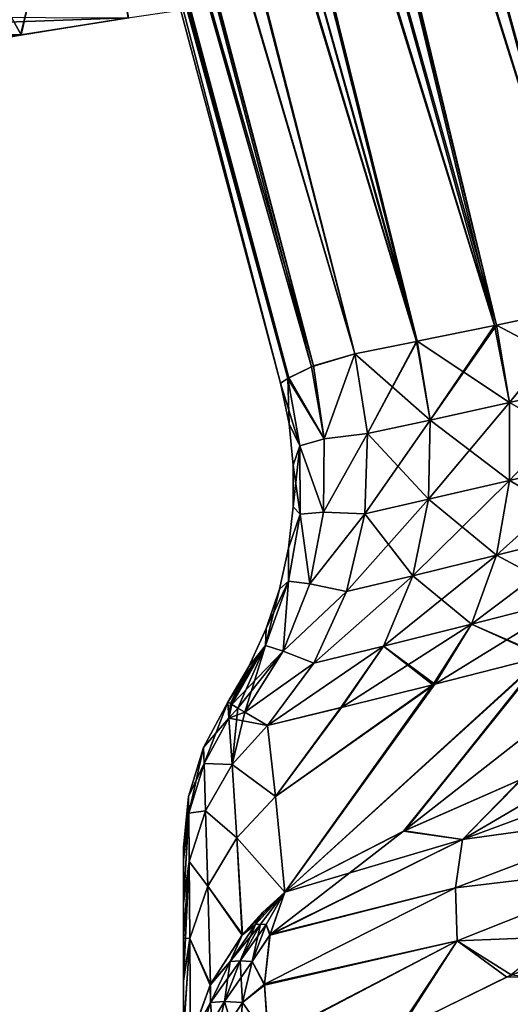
# Model space of a CAD drawing. Header units: metres. Extents: x -31 to 116, y -82 to 82.
# Tile 8 of 256: x -14.61 to -10.85, y -66.88 to -59.34. Entities that reach past the tile are written whole.
import ezdxf

# ---------------------------------------------------------------- set-up
doc = ezdxf.new("R2010")
doc.units = ezdxf.units.M
doc.layers.add('solid_80000000GA_10_1', color=7, linetype='CONTINUOUS')

msp = doc.modelspace()

# ---------------------------------------------------------------- linework, layer by layer
at = {"layer": 'solid_80000000GA_10_1'}
for points in [[(-20.135519, -24.146751, -0.119696), (-9.206542, -64.937607, -0.072043), (-9.119857, -64.916855, -0.965781)], [(-20.098276, -24.171345, -0.569429), (-20.135519, -24.146751, -0.119696), (-9.119857, -64.916855, -0.965781)], [(-20.135519, -24.146751, -0.119696), (-20.124195, -24.15432, 0.329388), (-9.206542, -64.937607, -0.072043)], [(-20.124195, -24.15432, 0.329388), (-20.063772, -24.193392, 0.782186), (-9.206542, -64.937607, -0.072043)], [(-20.009789, -24.226574, -1.030607), (-20.098276, -24.171345, -0.569429), (-9.119857, -64.916855, -0.965781)], [(-20.063772, -24.193392, 0.782186), (-9.143503, -64.922409, 0.825583), (-9.206542, -64.937607, -0.072043)], [(-20.063772, -24.193392, 0.782186), (-19.947016, -24.263313, 1.259328), (-9.143503, -64.922409, 0.825583)], [(-20.009789, -24.226574, -1.030607), (-9.119857, -64.916855, -0.965781), (-8.887325, -64.860634, -1.828622)], [(-19.85355, -24.314751, -1.537706), (-20.009789, -24.226574, -1.030607), (-8.887325, -64.860634, -1.828622)], [(-19.947016, -24.263313, 1.259328), (-19.839264, -24.322298, 1.575862), (-9.143503, -64.922409, 0.825583)], [(-19.830252, -24.327032, -1.599436), (-19.85355, -24.314751, -1.537706), (-8.887325, -64.860634, -1.828622)], [(-19.839264, -24.322298, 1.575862), (-8.932652, -64.871605, 1.697886), (-9.143503, -64.922409, 0.825583)], [(-19.839264, -24.322298, 1.575862), (-19.744385, -24.370493, 1.808325), (-8.932652, -64.871605, 1.697886)], [(-19.661144, -24.410271, -1.989027), (-19.830252, -24.327032, -1.599436), (-8.887325, -64.860634, -1.828622)], [(-19.744385, -24.370493, 1.808325), (-19.367527, -24.535038, 2.516984), (-8.932652, -64.871605, 1.697886)], [(-19.661144, -24.410271, -1.989027), (-8.887325, -64.860634, -1.828622), (-8.51011, -64.767723, -2.648758)], [(-19.396957, -24.523487, -2.469851), (-19.661144, -24.410271, -1.989027), (-8.51011, -64.767723, -2.648758)], [(-19.190554, -24.600687, -2.780309), (-19.396957, -24.523487, -2.469851), (-8.51011, -64.767723, -2.648758)], [(-19.367527, -24.535038, 2.516984), (-8.582389, -64.785721, 2.516984), (-8.932652, -64.871605, 1.697886)], [(-19.19087, -24.600769, 2.779785), (-8.582389, -64.785721, 2.516984), (-19.367527, -24.535038, 2.516984)], [(-8.221005, -64.695236, 3.103031), (-8.582389, -64.785721, 2.516984), (-19.19087, -24.600769, 2.779785)], [(-8.221005, -64.695236, 3.103031), (-19.19087, -24.600769, 2.779785), (-18.835791, -24.715651, 3.227892)], [(-19.190554, -24.600687, -2.780309), (-8.51011, -64.767723, -2.648758), (-7.999062, -64.638649, -3.393542)], [(-19.017433, -24.659273, -3.010205), (-19.190554, -24.600687, -2.780309), (-7.999062, -64.638649, -3.393542)], [(-18.443211, -24.822365, -3.634156), (-19.017433, -24.659273, -3.010205), (-7.999062, -64.638649, -3.393542)], [(-7.788533, -64.584244, 3.634675), (-18.835791, -24.715651, 3.227892), (-18.384169, -24.83687, 3.688898)], [(-7.788533, -64.584244, 3.634675), (-8.221005, -64.695236, 3.103031), (-18.835791, -24.715651, 3.227892)], [(-18.443211, -24.822365, -3.634156), (-7.999062, -64.638649, -3.393542), (-7.378141, -64.475967, -4.030697)], [(-18.375969, -24.838879, -3.696376), (-18.443211, -24.822365, -3.634156), (-7.378141, -64.475967, -4.030697)], [(-7.788533, -64.584244, 3.634675), (-18.384169, -24.83687, 3.688898), (-18.10844, -24.900148, 3.925932)], [(-17.709684, -24.980108, -4.221485), (-18.375969, -24.838879, -3.696376), (-7.378141, -64.475967, -4.030697)], [(-7.293158, -64.453163, 4.10253), (-18.10844, -24.900148, 3.925932), (-17.69219, -24.983339, 4.233313)], [(-7.293158, -64.453163, 4.10253), (-7.788533, -64.584244, 3.634675), (-18.10844, -24.900148, 3.925932)], [(-17.709684, -24.980108, -4.221485), (-7.378141, -64.475967, -4.030697), (-6.624575, -64.268631, -4.570979)], [(-17.44652, -25.026459, -4.390234), (-17.709684, -24.980108, -4.221485), (-6.624575, -64.268631, -4.570979)], [(-7.293158, -64.453163, 4.10253), (-17.69219, -24.983339, 4.233313), (-17.446692, -25.026342, 4.390146)], [(-6.744359, -64.302505, 4.498389), (-17.446692, -25.026342, 4.390146), (-17.242685, -25.059254, 4.508155)], [(-6.744359, -64.302505, 4.498389), (-7.293158, -64.453163, 4.10253), (-17.446692, -25.026342, 4.390146)], [(-16.895889, -25.10972, -4.685307), (-17.44652, -25.026459, -4.390234), (-6.624575, -64.268631, -4.570979)], [(-6.744359, -64.302505, 4.498389), (-17.242685, -25.059254, 4.508155), (-16.763975, -25.127176, 4.745441)], [(-16.895889, -25.10972, -4.685307), (-6.624575, -64.268631, -4.570979), (-5.799427, -64.027458, -4.959238)], [(-16.416647, -25.169453, -4.885856), (-16.895889, -25.10972, -4.685307), (-5.799427, -64.027458, -4.959238)], [(-6.152701, -64.132866, 4.815432), (-16.763975, -25.127176, 4.745441), (-16.416695, -25.169481, 4.885835)], [(-6.152701, -64.132866, 4.815432), (-6.744359, -64.302505, 4.498389), (-16.763975, -25.127176, 4.745441)], [(-6.152701, -64.132866, 4.815432), (-16.416695, -25.169481, 4.885835), (-16.262659, -25.186504, 4.940173)], [(-16.022779, -25.211084, -5.015509), (-16.416647, -25.169453, -4.885856), (-5.799427, -64.027458, -4.959238)], [(-5.529637, -63.944912, 5.04838), (-16.262659, -25.186504, 4.940173), (-15.748165, -25.236721, 5.088315)], [(-5.529637, -63.944912, 5.04838), (-6.152701, -64.132866, 4.815432), (-16.262659, -25.186504, 4.940173)], [(-16.022779, -25.211084, -5.015509), (-5.799427, -64.027458, -4.959238), (-4.932014, -63.754135, -5.186461)], [(-15.320251, -25.271198, -5.174274), (-16.022779, -25.211084, -5.015509), (-4.932014, -63.754135, -5.186461)], [(-5.529637, -63.944912, 5.04838), (-15.748165, -25.236721, 5.088315), (-15.320524, -25.271276, 5.174226)], [(-5.529637, -63.944912, 5.04838), (-15.320524, -25.271276, 5.174226), (-15.227662, -25.278017, 5.188566)], [(-15.115817, -25.28569, -5.203827), (-15.320251, -25.271198, -5.174274), (-4.932014, -63.754135, -5.186461)], [(-4.887135, -63.739349, 5.193649), (-15.227662, -25.278017, 5.188566), (-14.709188, -25.31101, 5.240926)], [(-4.887135, -63.739349, 5.193649), (-5.529637, -63.944912, 5.04838), (-15.227662, -25.278017, 5.188566)], [(-15.115817, -25.28569, -5.203827), (-4.932014, -63.754135, -5.186461), (-4.043405, -63.447029, -5.248548)], [(-14.2, -25.336498, -5.247025), (-15.115817, -25.28569, -5.203827), (-4.043405, -63.447029, -5.248548)], [(-4.237373, -63.516899, 5.249361), (-14.709188, -25.31101, 5.240926), (-14.2, -25.336498, 5.247025)], [(-4.237373, -63.516899, 5.249361), (-4.887135, -63.739349, 5.193649), (-14.709188, -25.31101, 5.240926)], [(-3.592497, -63.278263, 5.215289), (-14.2, -25.336498, 5.247025), (-13.602382, -25.402636, 5.198022)], [(-3.592497, -63.278263, 5.215289), (-4.237373, -63.516899, 5.249361), (-14.2, -25.336498, 5.247025)], [(-14.2, -25.336498, -5.247025), (-4.043405, -63.447029, -5.248548), (-3.190397, -63.118511, -5.147477)], [(-13.655311, -25.393713, -5.204721), (-14.2, -25.336498, -5.247025), (-3.190397, -63.118511, -5.147477)], [(-13.037604, -25.530893, -5.09922), (-13.655311, -25.393713, -5.204721), (-3.190397, -63.118511, -5.147477)], [(-2.964308, -63.024097, 5.092755), (-13.602382, -25.402636, 5.198022), (-12.915688, -25.565849, 5.071377)], [(-2.964308, -63.024097, 5.092755), (-3.592497, -63.278263, 5.215289), (-13.602382, -25.402636, 5.198022)], [(-13.037604, -25.530893, -5.09922), (-3.190397, -63.118511, -5.147477), (-2.374493, -62.759918, -4.888916)], [(-12.327435, -25.766209, -4.904049), (-13.037604, -25.530893, -5.09922), (-2.374493, -62.759918, -4.888916)], [(-2.36405, -62.754951, 4.884449), (-12.915688, -25.565849, 5.071377), (-12.11904, -25.848278, 4.831406)], [(-2.36405, -62.754951, 4.884449), (-2.964308, -63.024097, 5.092755), (-12.915688, -25.565849, 5.071377)], [(-11.542784, -26.10084, -4.591586), (-12.327435, -25.766209, -4.904049), (-2.374493, -62.759918, -4.888916)], [(-1.802263, -62.471241, 4.594205), (-12.11904, -25.848278, 4.831406), (-11.255001, -26.239109, 4.44869)], [(-1.802263, -62.471241, 4.594205), (-2.36405, -62.754951, 4.884449), (-12.11904, -25.848278, 4.831406)], [(-11.542784, -26.10084, -4.591586), (-2.374493, -62.759918, -4.888916), (-1.636958, -62.380161, -4.487979)], [(-10.76293, -26.491352, -4.16375), (-11.542784, -26.10084, -4.591586), (-1.636958, -62.380161, -4.487979)], [(-1.28881, -62.173267, 4.226834), (-11.255001, -26.239109, 4.44869), (-10.436717, -26.668045, 3.942246)], [(-1.28881, -62.173267, 4.226834), (-1.802263, -62.471241, 4.594205), (-11.255001, -26.239109, 4.44869)], [(-15.645042, -50.789482), (-12.608404, -62.122372), (-12.552208, -62.087097, 1.066476)], [(-15.561005, -50.803139, -1.179612), (-12.608404, -62.122372), (-15.645042, -50.789482)], [(-15.645042, -50.789482), (-12.552208, -62.087097, 1.066476), (-12.544497, -62.082558, 1.136405)], [(-15.561307, -50.803097, 1.177484), (-15.645042, -50.789482), (-12.544497, -62.082558, 1.136405)], [(-15.561307, -50.803097, 1.177484), (-12.371593, -61.997433, 2.15203), (-12.35638, -61.99107, 2.217337)], [(-15.561307, -50.803097, 1.177484), (-12.544497, -62.082558, 1.136405), (-12.371593, -61.997433, 2.15203)], [(-15.306319, -50.843475, 2.353642), (-15.561307, -50.803097, 1.177484), (-12.35638, -61.99107, 2.217337)], [(-15.561005, -50.803139, -1.179612), (-12.552201, -62.087097, -1.066533), (-12.608404, -62.122372)], [(-15.561005, -50.803139, -1.179612), (-12.544379, -62.082489, -1.137442), (-12.552201, -62.087097, -1.066533)], [(-15.561005, -50.803139, -1.179612), (-15.554597, -50.804165, -1.223585), (-12.544379, -62.082489, -1.137442)], [(-15.554597, -50.804165, -1.223585), (-12.371571, -61.997429, -2.152124), (-12.544379, -62.082489, -1.137442)], [(-15.554597, -50.804165, -1.223585), (-15.305368, -50.84362, -2.356889), (-12.371571, -61.997429, -2.152124)], [(-15.306319, -50.843475, 2.353642), (-12.35638, -61.99107, 2.217337), (-12.03988, -61.898876, 3.249231)], [(-14.87806, -50.91074, 3.502428), (-15.306319, -50.843475, 2.353642), (-12.03988, -61.898876, 3.249231)], [(-15.305368, -50.84362, -2.356889), (-12.356138, -61.990978, -2.218352), (-12.371571, -61.997429, -2.152124)], [(-15.305368, -50.84362, -2.356889), (-15.284427, -50.846912, -2.427171), (-12.356138, -61.990978, -2.218352)], [(-15.284427, -50.846912, -2.427171), (-12.03988, -61.898876, -3.249231), (-12.356138, -61.990978, -2.218352)], [(-15.284427, -50.846912, -2.427171), (-14.876485, -50.910992, -3.505876), (-12.03988, -61.898876, -3.249231)], [(-11.566993, -61.804203, 4.290057), (-14.87806, -50.91074, 3.502428), (-12.03988, -61.898876, 3.249231)], [(-11.566993, -61.804203, 4.290057), (-14.601303, -50.954494, 4.055401), (-14.87806, -50.91074, 3.502428)], [(-14.876485, -50.910992, -3.505876), (-14.842222, -50.916382, -3.5799), (-12.03988, -61.898876, -3.249231)], [(-11.566964, -61.804199, -4.290111), (-12.03988, -61.898876, -3.249231), (-14.842222, -50.916382, -3.5799)], [(-11.566964, -61.804199, -4.290111), (-14.842222, -50.916382, -3.5799), (-14.281625, -51.005085, -4.594598)], [(-11.560078, -61.802803, 4.303018), (-14.283422, -51.004787, 4.591803), (-14.601303, -50.954494, 4.055401)], [(-11.566993, -61.804203, 4.290057), (-11.560078, -61.802803, 4.303018), (-14.601303, -50.954494, 4.055401)], [(-10.968728, -61.681496, 5.261133), (-13.925121, -51.061516, 5.109341), (-14.283422, -51.004787, 4.591803)], [(-11.560078, -61.802803, 4.303018), (-10.968728, -61.681496, 5.261133), (-14.283422, -51.004787, 4.591803)], [(-11.560067, -61.802803, -4.303038), (-14.281625, -51.005085, -4.594598), (-14.240205, -51.011654, -4.658518)], [(-11.560067, -61.802803, -4.303038), (-11.566964, -61.804199, -4.290111), (-14.281625, -51.005085, -4.594598)], [(-10.96868, -61.681484, -5.2612), (-14.240205, -51.011654, -4.658518), (-13.526254, -51.124569, -5.606827)], [(-10.96868, -61.681484, -5.2612), (-11.560067, -61.802803, -4.303038), (-14.240205, -51.011654, -4.658518)], [(-10.954486, -61.678535, 5.281231), (-13.52762, -51.124348, 5.605241), (-13.925121, -51.061516, 5.109341)], [(-10.968728, -61.681496, 5.261133), (-10.954486, -61.678535, 5.281231), (-13.925121, -51.061516, 5.109341)], [(-10.249784, -61.529415, 6.15286), (-13.092665, -51.192894, 6.076483), (-13.52762, -51.124348, 5.605241)], [(-10.954486, -61.678535, 5.281231), (-10.249784, -61.529415, 6.15286), (-13.52762, -51.124348, 5.605241)], [(-10.954475, -61.678532, -5.281246), (-13.526254, -51.124569, -5.606827), (-13.493792, -51.1297, -5.644326)], [(-10.954475, -61.678532, -5.281246), (-10.96868, -61.681484, -5.2612), (-13.526254, -51.124569, -5.606827)], [(-10.249743, -61.529408, -6.152905), (-13.493792, -51.1297, -5.644326), (-12.621901, -51.26733, -6.520432)], [(-10.249743, -61.529408, -6.152905), (-10.954475, -61.678532, -5.281246), (-13.493792, -51.1297, -5.644326)], [(-10.238297, -61.526943, 6.165366), (-12.621889, -51.26733, 6.520442), (-13.092665, -51.192894, 6.076483)], [(-10.249784, -61.529415, 6.15286), (-10.238297, -61.526943, 6.165366), (-13.092665, -51.192894, 6.076483)], [(-10.238287, -61.526939, -6.165376), (-12.621901, -51.26733, -6.520432), (-12.589934, -51.27227, -6.548464)], [(-10.238287, -61.526939, -6.165376), (-10.249743, -61.529408, -6.152905), (-12.621901, -51.26733, -6.520432)], [(-9.428769, -61.348946, 6.941464), (-12.589933, -51.27227, 6.548465), (-12.621889, -51.26733, 6.520442)], [(-10.238297, -61.526943, 6.165366), (-9.428769, -61.348946, 6.941464), (-12.621889, -51.26733, 6.520442)], [(-10.238287, -61.526939, -6.165376), (-12.589934, -51.27227, -6.548464), (-12.557915, -51.276989, -6.576345)], [(-9.428769, -61.348946, 6.941464), (-12.557927, -51.276985, 6.576334), (-12.589933, -51.27227, 6.548465)], [(-9.088131, -61.264088, 7.216793), (-11.601065, -51.335255, 7.320792), (-12.557927, -51.276985, 6.576334)], [(-9.253266, -61.307308, 7.086404), (-9.088131, -61.264088, 7.216793), (-12.557927, -51.276985, 6.576334)], [(-9.428769, -61.348946, 6.941464), (-9.253266, -61.307308, 7.086404), (-12.557927, -51.276985, 6.576334)], [(-9.42877, -61.348946, -6.941464), (-12.557915, -51.276989, -6.576345), (-11.601498, -51.335251, -7.320494)], [(-9.42877, -61.348946, -6.941464), (-10.238287, -61.526939, -6.165376), (-12.557915, -51.276989, -6.576345)], [(-9.016421, -61.24432, -7.271626), (-11.601498, -51.335251, -7.320494), (-11.564068, -51.334957, -7.346271)], [(-9.216336, -61.298306, -7.115993), (-9.42877, -61.348946, -6.941464), (-11.601498, -51.335251, -7.320494)], [(-9.016421, -61.24432, -7.271626), (-9.216336, -61.298306, -7.115993), (-11.601498, -51.335251, -7.320494)], [(-8.934279, -61.219482, 7.333411), (-11.562002, -51.334942, 7.347685), (-11.601065, -51.335255, 7.320792)], [(-9.088131, -61.264088, 7.216793), (-8.934279, -61.219482, 7.333411), (-11.601065, -51.335255, 7.320792)], [(-8.829453, -61.187149, -7.410181), (-11.564068, -51.334957, -7.346271), (-10.575207, -51.296597, -7.941778)], [(-8.829453, -61.187149, -7.410181), (-9.016421, -61.24432, -7.271626), (-11.564068, -51.334957, -7.346271)], [(-8.081021, -60.859917, 7.906252), (-10.574688, -51.296566, 7.94205), (-11.562002, -51.334942, 7.347685)], [(-8.213266, -60.933746, 7.824598), (-8.081021, -60.859917, 7.906252), (-11.562002, -51.334942, 7.347685)], [(-8.36344, -61.007183, 7.729052), (-8.213266, -60.933746, 7.824598), (-11.562002, -51.334942, 7.347685)], [(-8.532721, -61.079643, 7.617357), (-8.36344, -61.007183, 7.729052), (-11.562002, -51.334942, 7.347685)], [(-8.722512, -61.150574, 7.486655), (-8.532721, -61.079643, 7.617357), (-11.562002, -51.334942, 7.347685)], [(-8.934279, -61.219482, 7.333411), (-8.722512, -61.150574, 7.486655), (-11.562002, -51.334942, 7.347685)], [(-14.593959, -59.457386, -10.38044), (-14.12735, -57.387676, -10.78436), (-15.620708, -57.612629, -9.349271)], [(-15.367069, -59.591457, 9.624485), (-15.585754, -57.606899, 9.388083), (-14.092889, -57.382915, 10.812795)], [(-14.600238, -59.458496, 10.374755), (-15.367069, -59.591457, 9.624485), (-14.092889, -57.382915, 10.812795)], [(-13.778065, -59.326756, 11.064213), (-14.600238, -59.458496, 10.374755), (-14.092889, -57.382915, 10.812795)], [(-14.593959, -59.457386, -10.38044), (-13.770885, -59.325607, -11.069776), (-14.12735, -57.387676, -10.78436)], [(-15.361907, -59.590492, -9.629935), (-14.593959, -59.457386, -10.38044), (-15.620708, -57.612629, -9.349271)], [(-30.999891, -59.946369, 8.165935), (-13.778065, -59.326756, 11.064213), (-12.903373, -59.199028, 11.690084)], [(-30.999891, -59.946369, 8.165935), (-12.903373, -59.199028, 11.690084), (-30.999891, -59.256706, 12.202148)], [(-30.999891, -59.256706, -12.202148), (-13.770885, -59.325607, -11.069776), (-14.593959, -59.457386, -10.38044)], [(-30.999891, -59.256706, -12.202148), (-14.593959, -59.457386, -10.38044), (-15.361907, -59.590492, -9.629935)], [(-30.999891, -59.946369, 8.165935), (-14.600238, -59.458496, 10.374755), (-13.778065, -59.326756, 11.064213)], [(-30.999891, -59.946369, 8.165935), (-15.367069, -59.591457, 9.624485), (-14.600238, -59.458496, 10.374755)], [(-10.85505, -62.272732, 5.304874), (-10.249784, -61.529415, 6.15286), (-10.954486, -61.678535, 5.281231)], [(-10.136806, -62.110016, -6.194452), (-10.954475, -61.678532, -5.281246), (-10.249743, -61.529408, -6.152905)], [(-10.85505, -62.272732, 5.304874), (-10.238297, -61.526943, 6.165366), (-10.249784, -61.529415, 6.15286)], [(-10.85505, -62.272732, 5.304874), (-10.136815, -62.11002, 6.194443), (-10.238297, -61.526943, 6.165366)], [(-11.461657, -62.406242, 4.320935), (-10.968728, -61.681496, 5.261133), (-11.560078, -61.802803, 4.303018)], [(-10.855041, -62.272732, -5.304888), (-11.560067, -61.802803, -4.303038), (-10.96868, -61.681484, -5.2612)], [(-11.461657, -62.406242, 4.320935), (-10.954486, -61.678535, 5.281231), (-10.968728, -61.681496, 5.261133)], [(-11.461657, -62.406242, 4.320935), (-10.85505, -62.272732, 5.304874), (-10.954486, -61.678535, 5.281231)], [(-10.855041, -62.272732, -5.304888), (-10.96868, -61.681484, -5.2612), (-10.954475, -61.678532, -5.281246)], [(-10.136806, -62.110016, -6.194452), (-10.855041, -62.272732, -5.304888), (-10.954475, -61.678532, -5.281246)], [(-11.461647, -62.406242, -4.320954), (-12.03988, -61.898876, -3.249231), (-11.566964, -61.804199, -4.290111)], [(-11.566993, -61.804203, 4.290057), (-12.03988, -61.898876, 3.249231), (-11.941875, -62.509495, 3.262266)], [(-11.566993, -61.804203, 4.290057), (-11.941875, -62.509495, 3.262266), (-11.560078, -61.802803, 4.303018)], [(-11.461657, -62.406242, 4.320935), (-11.560078, -61.802803, 4.303018), (-11.941875, -62.509495, 3.262266)], [(-11.461647, -62.406242, -4.320954), (-11.566964, -61.804199, -4.290111), (-11.560067, -61.802803, -4.303038)], [(-10.855041, -62.272732, -5.304888), (-11.461647, -62.406242, -4.320954), (-11.560067, -61.802803, -4.303038)], [(-12.03988, -61.898876, -3.249231), (-12.273912, -62.551048, -2.174065), (-12.371571, -61.997429, -2.152124)], [(-12.356138, -61.990978, -2.218352), (-12.03988, -61.898876, -3.249231), (-12.371571, -61.997429, -2.152124)], [(-12.03988, -61.898876, 3.249231), (-12.35638, -61.99107, 2.217337), (-12.273916, -62.551048, 2.174047)], [(-11.941875, -62.509495, 3.262266), (-12.03988, -61.898876, 3.249231), (-12.273916, -62.551048, 2.174047)], [(-12.03988, -61.898876, -3.249231), (-11.941872, -62.509506, -3.262275), (-12.273912, -62.551048, -2.174065)], [(-11.461647, -62.406242, -4.320954), (-11.941872, -62.509506, -3.262275), (-12.03988, -61.898876, -3.249231)], [(-12.552208, -62.087097, 1.066476), (-12.273916, -62.551048, 2.174047), (-12.371593, -61.997433, 2.15203)], [(-12.544497, -62.082558, 1.136405), (-12.552208, -62.087097, 1.066476), (-12.371593, -61.997433, 2.15203)], [(-12.544379, -62.082489, -1.137442), (-12.371571, -61.997429, -2.152124), (-12.273912, -62.551048, -2.174065)], [(-12.35638, -61.99107, 2.217337), (-12.371593, -61.997433, 2.15203), (-12.273916, -62.551048, 2.174047)], [(-12.552208, -62.087097, 1.066476), (-12.608404, -62.122372), (-12.542443, -62.433922, 0)], [(-12.552201, -62.087097, -1.066533), (-12.459741, -62.602581, -1.083398), (-12.608404, -62.122372)], [(-12.552208, -62.087097, 1.066476), (-12.542443, -62.433922, 0), (-12.459742, -62.602585, 1.083389)], [(-12.552208, -62.087097, 1.066476), (-12.459742, -62.602585, 1.083389), (-12.273916, -62.551048, 2.174047)], [(-12.544379, -62.082489, -1.137442), (-12.273912, -62.551048, -2.174065), (-12.552201, -62.087097, -1.066533)], [(-12.273912, -62.551048, -2.174065), (-12.459741, -62.602581, -1.083398), (-12.552201, -62.087097, -1.066533)], [(-10.85505, -62.272732, 5.304874), (-10.854539, -62.868343, 5.39851), (-10.136815, -62.11002, 6.194443)], [(-10.136806, -62.110016, -6.194452), (-10.121737, -62.692444, -6.302666), (-10.855041, -62.272732, -5.304888)], [(-10.854539, -62.868343, 5.39851), (-10.121746, -62.692448, 6.302657), (-10.136815, -62.11002, 6.194443)], [(-12.459741, -62.602581, -1.083398), (-12.542443, -62.433922, 0), (-12.608404, -62.122372)], [(-11.473312, -63.012943, 4.397747), (-10.854539, -62.868343, 5.39851), (-10.85505, -62.272732, 5.304874)], [(-11.461657, -62.406242, 4.320935), (-11.473312, -63.012943, 4.397747), (-10.85505, -62.272732, 5.304874)], [(-10.855041, -62.272732, -5.304888), (-10.854528, -62.868343, -5.398525), (-11.461647, -62.406242, -4.320954)], [(-10.121737, -62.692444, -6.302666), (-10.854528, -62.868343, -5.398525), (-10.855041, -62.272732, -5.304888)], [(-11.461657, -62.406242, 4.320935), (-11.941875, -62.509495, 3.262266), (-11.963064, -63.124943, 3.320518)], [(-11.461657, -62.406242, 4.320935), (-11.963064, -63.124943, 3.320518), (-11.473312, -63.012943, 4.397747)], [(-11.461647, -62.406242, -4.320954), (-11.473303, -63.012939, -4.397767), (-11.941872, -62.509506, -3.262275)], [(-10.854528, -62.868343, -5.398525), (-11.473303, -63.012939, -4.397767), (-11.461647, -62.406242, -4.320954)], [(-12.459741, -62.602581, -1.083398), (-12.509827, -62.751205, 0), (-12.542443, -62.433922, 0)], [(-12.459742, -62.602585, 1.083389), (-12.542443, -62.433922, 0), (-12.509827, -62.751205, 0)], [(-12.459742, -62.602585, 1.083389), (-12.27781, -63.111347, 2.223758), (-12.273916, -62.551048, 2.174047)], [(-12.273912, -62.551048, -2.174065), (-12.277806, -63.111347, -2.223776), (-12.459741, -62.602581, -1.083398)], [(-11.941875, -62.509495, 3.262266), (-12.273916, -62.551048, 2.174047), (-12.27781, -63.111347, 2.223758)], [(-11.963064, -63.124943, 3.320518), (-11.941875, -62.509495, 3.262266), (-12.27781, -63.111347, 2.223758)], [(-11.941872, -62.509506, -3.262275), (-12.277806, -63.111347, -2.223776), (-12.273912, -62.551048, -2.174065)], [(-11.941872, -62.509506, -3.262275), (-11.963061, -63.124954, -3.320535), (-12.277806, -63.111347, -2.223776)], [(-11.473303, -63.012939, -4.397767), (-11.963061, -63.124954, -3.320535), (-11.941872, -62.509506, -3.262275)], [(-12.459742, -62.602585, 1.083389), (-12.509827, -62.751205, 0), (-12.511135, -63.070538, 0)], [(-12.459742, -62.602585, 1.083389), (-12.511135, -63.070538, 0), (-12.457688, -63.125763, 1.111814)], [(-12.459741, -62.602581, -1.083398), (-12.457687, -63.125763, -1.111824), (-12.509827, -62.751205, 0)], [(-12.459742, -62.602585, 1.083389), (-12.457688, -63.125763, 1.111814), (-12.27781, -63.111347, 2.223758)], [(-12.277806, -63.111347, -2.223776), (-12.457687, -63.125763, -1.111824), (-12.459741, -62.602581, -1.083398)], [(-10.952794, -63.441299, 5.558498), (-10.19356, -63.251476, 6.485664), (-10.121746, -62.692448, 6.302657)], [(-10.854539, -62.868343, 5.39851), (-10.952794, -63.441299, 5.558498), (-10.121746, -62.692448, 6.302657)], [(-10.121737, -62.692444, -6.302666), (-10.19355, -63.251476, -6.485674), (-10.854528, -62.868343, -5.398525)], [(-12.457687, -63.125763, -1.111824), (-12.511135, -63.070538, 0), (-12.509827, -62.751205, 0)], [(-11.594318, -63.597698, 4.530218), (-10.952794, -63.441299, 5.558498), (-10.854539, -62.868343, 5.39851)], [(-11.473312, -63.012943, 4.397747), (-11.594318, -63.597698, 4.530218), (-10.854539, -62.868343, 5.39851)], [(-10.854528, -62.868343, -5.398525), (-10.952784, -63.441299, -5.558512), (-11.473303, -63.012939, -4.397767)], [(-10.19355, -63.251476, -6.485674), (-10.952784, -63.441299, -5.558512), (-10.854528, -62.868343, -5.398525)], [(-11.473312, -63.012943, 4.397747), (-11.963064, -63.124943, 3.320518), (-12.102341, -63.719044, 3.421781)], [(-11.473312, -63.012943, 4.397747), (-12.102341, -63.719044, 3.421781), (-11.594318, -63.597698, 4.530218)], [(-11.473303, -63.012939, -4.397767), (-11.594307, -63.597694, -4.530238), (-11.963061, -63.124954, -3.320535)], [(-10.952784, -63.441299, -5.558512), (-11.594307, -63.597694, -4.530238), (-11.473303, -63.012939, -4.397767)], [(-12.457687, -63.125763, -1.111824), (-12.546379, -63.388134, 0), (-12.511135, -63.070538, 0)], [(-12.457688, -63.125763, 1.111814), (-12.511135, -63.070538, 0), (-12.546379, -63.388134, 0)], [(-12.457687, -63.125763, -1.111824), (-12.546271, -63.640797, -1.149647), (-12.546379, -63.388134, 0)], [(-12.457688, -63.125763, 1.111814), (-12.546379, -63.388134, 0), (-12.546272, -63.6408, 1.149637)], [(-12.457688, -63.125763, 1.111814), (-12.546272, -63.6408, 1.149637), (-12.383933, -63.659023, 2.295989)], [(-12.38393, -63.659023, -2.296008), (-12.546271, -63.640797, -1.149647), (-12.457687, -63.125763, -1.111824)], [(-12.457688, -63.125763, 1.111814), (-12.383933, -63.659023, 2.295989), (-12.27781, -63.111347, 2.223758)], [(-12.277806, -63.111347, -2.223776), (-12.38393, -63.659023, -2.296008), (-12.457687, -63.125763, -1.111824)], [(-11.963064, -63.124943, 3.320518), (-12.27781, -63.111347, 2.223758), (-12.383933, -63.659023, 2.295989)], [(-12.102341, -63.719044, 3.421781), (-11.963064, -63.124943, 3.320518), (-12.383933, -63.659023, 2.295989)], [(-11.963061, -63.124954, -3.320535), (-12.38393, -63.659023, -2.296008), (-12.277806, -63.111347, -2.223776)], [(-11.963061, -63.124954, -3.320535), (-12.102341, -63.719055, -3.421804), (-12.38393, -63.659023, -2.296008)], [(-11.594307, -63.597694, -4.530238), (-12.102341, -63.719055, -3.421804), (-11.963061, -63.124954, -3.320535)], [(-11.145849, -63.968468, 5.778376), (-10.349455, -63.765305, 6.736328), (-10.19356, -63.251476, 6.485664)], [(-10.952794, -63.441299, 5.558498), (-11.145849, -63.968468, 5.778376), (-10.19356, -63.251476, 6.485664)], [(-10.19355, -63.251476, -6.485674), (-10.349445, -63.765301, -6.736338), (-10.952784, -63.441299, -5.558512)], [(-12.546271, -63.640797, -1.149647), (-12.615225, -63.700176, 0), (-12.546379, -63.388134, 0)], [(-12.546272, -63.6408, 1.149637), (-12.546379, -63.388134, 0), (-12.615225, -63.700176, 0)], [(-11.819644, -64.1362, 4.712842), (-11.145849, -63.968468, 5.778376), (-10.952794, -63.441299, 5.558498)], [(-11.594318, -63.597698, 4.530218), (-11.819644, -64.1362, 4.712842), (-10.952794, -63.441299, 5.558498)], [(-10.952784, -63.441299, -5.558512), (-11.145838, -63.968464, -5.778391), (-11.594307, -63.597694, -4.530238)], [(-10.349445, -63.765301, -6.736338), (-11.145838, -63.968464, -5.778391), (-10.952784, -63.441299, -5.558512)], [(-11.594307, -63.597694, -4.530238), (-12.353798, -64.266594, -3.561785), (-12.102341, -63.719055, -3.421804)], [(-11.594307, -63.597694, -4.530238), (-11.819633, -64.1362, -4.712863), (-12.353798, -64.266594, -3.561785)], [(-11.594318, -63.597698, 4.530218), (-12.102341, -63.719044, 3.421781), (-12.353795, -64.266579, 3.561755)], [(-11.594318, -63.597698, 4.530218), (-12.353795, -64.266579, 3.561755), (-11.819644, -64.1362, 4.712842)], [(-11.145838, -63.968464, -5.778391), (-11.819633, -64.1362, -4.712863), (-11.594307, -63.597694, -4.530238)], [(-12.546272, -63.6408, 1.149637), (-12.716759, -64.002937, 0), (-12.722792, -64.131981, 1.195702)], [(-12.546272, -63.6408, 1.149637), (-12.722792, -64.131981, 1.195702), (-12.588557, -64.174828, 2.3882)], [(-12.546271, -63.640797, -1.149647), (-12.722791, -64.131981, -1.195712), (-12.615225, -63.700176, 0)], [(-12.588554, -64.174835, -2.38822), (-12.722791, -64.131981, -1.195712), (-12.546271, -63.640797, -1.149647)], [(-12.722791, -64.131981, -1.195712), (-12.716759, -64.002937, 0), (-12.615225, -63.700176, 0)], [(-12.546272, -63.6408, 1.149637), (-12.615225, -63.700176, 0), (-12.716759, -64.002937, 0)], [(-12.546272, -63.6408, 1.149637), (-12.588557, -64.174828, 2.3882), (-12.383933, -63.659023, 2.295989)], [(-12.102341, -63.719044, 3.421781), (-12.383933, -63.659023, 2.295989), (-12.588557, -64.174828, 2.3882)], [(-12.38393, -63.659023, -2.296008), (-12.588554, -64.174835, -2.38822), (-12.546271, -63.640797, -1.149647)], [(-12.102341, -63.719055, -3.421804), (-12.588554, -64.174835, -2.38822), (-12.38393, -63.659023, -2.296008)], [(-12.353795, -64.266579, 3.561755), (-12.102341, -63.719044, 3.421781), (-12.588557, -64.174828, 2.3882)], [(-12.102341, -63.719055, -3.421804), (-12.353798, -64.266594, -3.561785), (-12.588554, -64.174835, -2.38822)], [(-11.426063, -64.42852, 6.049112), (-10.595239, -64.216835, 7.032701), (-10.349455, -63.765305, 6.736328)], [(-11.145849, -63.968468, 5.778376), (-11.426063, -64.42852, 6.049112), (-10.349455, -63.765305, 6.736328)], [(-10.349445, -63.765301, -6.736338), (-10.583433, -64.213791, -7.044954), (-11.145838, -63.968464, -5.778391)], [(-12.722791, -64.131981, -1.195712), (-12.849751, -64.292839, 0), (-12.716759, -64.002937, 0)], [(-12.722792, -64.131981, 1.195702), (-12.716759, -64.002937, 0), (-12.849751, -64.292839, 0)], [(-12.140152, -64.606018, 4.938053), (-11.440854, -64.432236, 6.029065), (-11.145849, -63.968468, 5.778376)], [(-11.819644, -64.1362, 4.712842), (-12.140152, -64.606018, 4.938053), (-11.145849, -63.968468, 5.778376)], [(-11.145838, -63.968464, -5.778391), (-11.426051, -64.42852, -6.049127), (-11.819633, -64.1362, -4.712863)], [(-9.633601, -63.964466, -7.909276), (-10.767521, -65.158318, -8.402982), (-11.666667, -65.554222, -7.836458)], [(-10.583433, -64.213791, -7.044954), (-9.633601, -63.964466, -7.909276), (-11.666667, -65.554222, -7.836458)], [(-11.440854, -64.432236, 6.029065), (-11.426063, -64.42852, 6.049112), (-11.145849, -63.968468, 5.778376)], [(-11.145838, -63.968464, -5.778391), (-10.595274, -64.21685, -7.032665), (-11.426051, -64.42852, -6.049127)], [(-11.145838, -63.968464, -5.778391), (-10.583433, -64.213791, -7.044954), (-10.595274, -64.21685, -7.032665)], [(-12.722792, -64.131981, 1.195702), (-13.012465, -64.566574, 0), (-12.991787, -64.577377, 1.010113)], [(-12.722792, -64.131981, 1.195702), (-12.849751, -64.292839, 0), (-13.012465, -64.566574, 0)], [(-12.722792, -64.131981, 1.195702), (-12.991787, -64.577377, 1.010113), (-12.98132, -64.584351, 1.253273)], [(-12.722792, -64.131981, 1.195702), (-12.98132, -64.584351, 1.253273), (-12.588557, -64.174828, 2.3882)], [(-12.722791, -64.131981, -1.195712), (-12.934472, -64.611771, -1.969522), (-12.981319, -64.584351, -1.253284)], [(-12.722791, -64.131981, -1.195712), (-12.981319, -64.584351, -1.253284), (-12.849751, -64.292839, 0)], [(-12.722791, -64.131981, -1.195712), (-12.882099, -64.641823, -2.517065), (-12.934472, -64.611771, -1.969522)], [(-12.588554, -64.174835, -2.38822), (-12.882099, -64.641823, -2.517065), (-12.722791, -64.131981, -1.195712)], [(-11.819644, -64.1362, 4.712842), (-12.353795, -64.266579, 3.561755), (-12.706824, -64.744255, 3.734554)], [(-12.147119, -64.607727, 4.92545), (-11.819644, -64.1362, 4.712842), (-12.706824, -64.744255, 3.734554)], [(-11.819633, -64.1362, -4.712863), (-12.706824, -64.744255, -3.734554), (-12.353798, -64.266594, -3.561785)], [(-11.819633, -64.1362, -4.712863), (-12.14014, -64.60601, -4.938076), (-12.706824, -64.744255, -3.734554)], [(-12.147119, -64.607727, 4.92545), (-12.140152, -64.606018, 4.938053), (-11.819644, -64.1362, 4.712842)], [(-11.819633, -64.1362, -4.712863), (-11.440895, -64.432251, -6.02901), (-12.14014, -64.60601, -4.938076)], [(-11.819633, -64.1362, -4.712863), (-11.426051, -64.42852, -6.049127), (-11.440895, -64.432251, -6.02901)], [(-12.588557, -64.174828, 2.3882), (-12.98132, -64.584351, 1.253273), (-12.934473, -64.611771, 1.969516)], [(-12.588557, -64.174828, 2.3882), (-12.934473, -64.611771, 1.969516), (-12.8821, -64.641823, 2.517051)], [(-12.353795, -64.266579, 3.561755), (-12.588557, -64.174828, 2.3882), (-12.8821, -64.641823, 2.517051)], [(-12.353798, -64.266594, -3.561785), (-12.882099, -64.641823, -2.517065), (-12.588554, -64.174835, -2.38822)], [(-10.583433, -64.213791, -7.044954), (-11.666667, -65.554222, -7.836458), (-12.574763, -66.020073, -7.260023)], [(-10.595274, -64.21685, -7.032665), (-10.583433, -64.213791, -7.044954), (-12.574763, -66.020073, -7.260023)], [(-10.595239, -64.216835, 7.032701), (-12.574763, -66.020073, 7.260023), (-11.659431, -65.550774, 7.841035)], [(-11.426063, -64.42852, 6.049112), (-12.574763, -66.020073, 7.260023), (-10.595239, -64.216835, 7.032701)], [(-11.426051, -64.42852, -6.049127), (-10.595274, -64.21685, -7.032665), (-12.574763, -66.020073, -7.260023)], [(-10.583444, -64.213791, 7.044943), (-11.659431, -65.550774, 7.841035), (-10.753415, -65.152641, 8.411823)], [(-10.595239, -64.216835, 7.032701), (-11.659431, -65.550774, 7.841035), (-10.583444, -64.213791, 7.044943)], [(-12.849751, -64.292839, 0), (-12.991787, -64.577377, -1.010118), (-13.012465, -64.566574, 0)], [(-12.849751, -64.292839, 0), (-12.981319, -64.584351, -1.253284), (-12.991787, -64.577377, -1.010118)], [(-12.353795, -64.266579, 3.561755), (-12.8821, -64.641823, 2.517051), (-12.706824, -64.744255, 3.734554)], [(-12.353798, -64.266594, -3.561785), (-12.706824, -64.744255, -3.734554), (-12.882099, -64.641823, -2.517065)], [(-11.426051, -64.42852, -6.049127), (-12.574763, -66.020073, -7.260023), (-12.647391, -65.287605, -5.490124)], [(-11.440895, -64.432251, -6.02901), (-11.426051, -64.42852, -6.049127), (-12.647391, -65.287605, -5.490124)], [(-12.14014, -64.60601, -4.938076), (-11.440895, -64.432251, -6.02901), (-12.647391, -65.287605, -5.490124)], [(-11.440854, -64.432236, 6.029065), (-12.647385, -65.287666, 5.490304), (-12.574763, -66.020073, 7.260023)], [(-12.140152, -64.606018, 4.938053), (-12.647385, -65.287666, 5.490304), (-11.440854, -64.432236, 6.029065)], [(-11.440854, -64.432236, 6.029065), (-12.574763, -66.020073, 7.260023), (-11.426063, -64.42852, 6.049112)], [(-13.012465, -64.566574, 0), (-13.197875, -64.913368, 0), (-13.193696, -65.036957, 1.803993)], [(-13.003888, -64.68824, -1.833057), (-13.197875, -64.913368, 0), (-13.012465, -64.566574, 0)], [(-13.003888, -64.68824, 1.833059), (-13.012465, -64.566574, 0), (-13.193696, -65.036957, 1.803993)], [(-12.991787, -64.577377, -1.010118), (-13.003888, -64.68824, -1.833057), (-13.012465, -64.566574, 0)], [(-12.991787, -64.577377, 1.010113), (-13.012465, -64.566574, 0), (-13.003888, -64.68824, 1.833059)], [(-12.98132, -64.584351, 1.253273), (-12.991787, -64.577377, 1.010113), (-13.003888, -64.68824, 1.833059)], [(-12.991787, -64.577377, -1.010118), (-12.981319, -64.584351, -1.253284), (-13.003888, -64.68824, -1.833057)], [(-12.934473, -64.611771, 1.969516), (-12.98132, -64.584351, 1.253273), (-13.003888, -64.68824, 1.833059)], [(-12.981319, -64.584351, -1.253284), (-12.934472, -64.611771, -1.969522), (-13.003888, -64.68824, -1.833057)], [(-12.147143, -64.607735, -4.925406), (-12.706824, -64.744255, -3.734554), (-12.14014, -64.60601, -4.938076)], [(-12.147119, -64.607727, 4.92545), (-12.706824, -64.744255, 3.734554), (-12.647385, -65.287666, 5.490304)], [(-12.147143, -64.607735, -4.925406), (-12.647391, -65.287605, -5.490124), (-12.706824, -64.744255, -3.734554)], [(-12.147143, -64.607735, -4.925406), (-12.14014, -64.60601, -4.938076), (-12.647391, -65.287605, -5.490124)], [(-12.147119, -64.607727, 4.92545), (-12.647385, -65.287666, 5.490304), (-12.140152, -64.606018, 4.938053)], [(-12.934473, -64.611771, 1.969516), (-13.003888, -64.68824, 1.833059), (-12.978839, -65.042458, 3.652964)], [(-12.934472, -64.611771, -1.969522), (-12.882099, -64.641823, -2.517065), (-13.003888, -64.68824, -1.833057)], [(-12.882099, -64.641823, -2.517065), (-12.706824, -64.744255, -3.734554), (-13.003888, -64.68824, -1.833057)], [(-12.8821, -64.641823, 2.517051), (-12.934473, -64.611771, 1.969516), (-12.978839, -65.042458, 3.652964)], [(-12.706824, -64.744255, 3.734554), (-12.8821, -64.641823, 2.517051), (-12.978839, -65.042458, 3.652964)], [(-13.193696, -65.036957, -1.803993), (-13.197875, -64.913368, 0), (-13.003888, -64.68824, -1.833057)], [(-12.978839, -65.042458, 3.652964), (-13.003888, -64.68824, 1.833059), (-13.193696, -65.036957, 1.803993)], [(-13.193696, -65.036957, -1.803993), (-13.003888, -64.68824, -1.833057), (-12.978839, -65.042458, -3.652961)], [(-12.706824, -64.744255, -3.734554), (-12.978839, -65.042458, -3.652961), (-13.003888, -64.68824, -1.833057)], [(-12.647385, -65.287666, 5.490304), (-12.706824, -64.744255, 3.734554), (-12.978839, -65.042458, 3.652964)], [(-12.706824, -64.744255, -3.734554), (-12.647391, -65.287605, -5.490124), (-12.978839, -65.042458, -3.652961)], [(-9.875397, -64.833809, -8.959186), (-9.70563, -65.058556, -9.381886), (-11.214281, -65.617188, -8.468599)], [(-10.767521, -65.158318, -8.402982), (-9.875397, -64.833809, -8.959186), (-11.214281, -65.617188, -8.468599)], [(-13.197875, -64.913368, 0), (-13.311584, -65.288994, 0), (-13.310492, -65.415886, 1.767301)], [(-13.193696, -65.036957, -1.803993), (-13.311584, -65.288994, 0), (-13.197875, -64.913368, 0)], [(-13.193696, -65.036957, 1.803993), (-13.197875, -64.913368, 0), (-13.310492, -65.415886, 1.767301)], [(-13.193696, -65.036957, -1.803993), (-13.310492, -65.415886, -1.767301), (-13.311584, -65.288994, 0)], [(-13.181928, -65.398712, 3.597843), (-13.193696, -65.036957, 1.803993), (-13.310492, -65.415886, 1.767301)], [(-13.193696, -65.036957, -1.803993), (-13.181928, -65.398712, -3.597843), (-13.310492, -65.415886, -1.767301)], [(-12.978839, -65.042458, 3.652964), (-13.193696, -65.036957, 1.803993), (-13.181928, -65.398712, 3.597843)], [(-13.193696, -65.036957, -1.803993), (-12.978839, -65.042458, -3.652961), (-13.181928, -65.398712, -3.597843)], [(-12.94184, -65.606163, 5.446805), (-12.978839, -65.042458, 3.652964), (-13.181928, -65.398712, 3.597843)], [(-13.181928, -65.398712, -3.597843), (-12.978839, -65.042458, -3.652961), (-12.94184, -65.606155, -5.4468)], [(-12.647385, -65.287666, 5.490304), (-12.978839, -65.042458, 3.652964), (-12.94184, -65.606163, 5.446805)], [(-12.647391, -65.287605, -5.490124), (-12.94184, -65.606155, -5.4468), (-12.978839, -65.042458, -3.652961)], [(-11.214281, -65.617188, 8.4686), (-9.70563, -65.058556, 9.381886), (-10.753415, -65.152641, 8.411823)], [(-9.77398, -65.4198, 9.577417), (-9.70563, -65.058556, 9.381886), (-11.214281, -65.617188, 8.4686)], [(-9.77398, -65.4198, -9.577417), (-11.214281, -65.617188, -8.468599), (-9.70563, -65.058556, -9.381886)], [(-11.666667, -65.554222, -7.836458), (-10.767521, -65.158318, -8.402982), (-11.214281, -65.617188, -8.468599)], [(-11.214281, -65.617188, 8.4686), (-10.753415, -65.152641, 8.411823), (-11.659431, -65.550774, 7.841035)], [(-12.647391, -65.287605, -5.490124), (-12.574763, -66.020073, -7.260023), (-12.94184, -65.606155, -5.4468)], [(-12.647385, -65.287666, 5.490304), (-12.94184, -65.606163, 5.446805), (-12.574763, -66.020073, 7.260023)], [(-13.311584, -65.288994, 0), (-13.35, -65.678429), (-13.35, -65.771637, 1.450984)], [(-13.310492, -65.415886, -1.767301), (-13.35, -65.678429), (-13.311584, -65.288994, 0)], [(-13.310492, -65.415886, 1.767301), (-13.311584, -65.288994, 0), (-13.35, -65.771637, 1.450984)], [(-13.310492, -65.415886, -1.767301), (-13.35, -66.108459, -3.151632), (-13.35, -65.77607, -1.485852)], [(-13.310492, -65.415886, -1.767301), (-13.307414, -65.787064, -3.527272), (-13.35, -66.108459, -3.151632)], [(-13.310492, -65.415886, -1.767301), (-13.35, -65.77607, -1.485852), (-13.35, -65.678429)], [(-13.310492, -65.415886, 1.767301), (-13.35, -65.771637, 1.450984), (-13.35, -66.09655, 3.10657)], [(-13.307414, -65.787064, 3.527271), (-13.310492, -65.415886, 1.767301), (-13.35, -66.09655, 3.10657)], [(-13.181928, -65.398712, 3.597843), (-13.310492, -65.415886, 1.767301), (-13.307414, -65.787064, 3.527271)], [(-13.181928, -65.398712, -3.597843), (-13.307414, -65.787064, -3.527272), (-13.310492, -65.415886, -1.767301)], [(-13.164532, -65.973862, 5.370707), (-13.181928, -65.398712, 3.597843), (-13.307414, -65.787064, 3.527271)], [(-13.181928, -65.398712, -3.597843), (-13.164532, -65.973862, -5.370708), (-13.307414, -65.787064, -3.527272)], [(-12.94184, -65.606163, 5.446805), (-13.181928, -65.398712, 3.597843), (-13.164532, -65.973862, 5.370707)], [(-13.181928, -65.398712, -3.597843), (-12.94184, -65.606155, -5.4468), (-13.164532, -65.973862, -5.370708)], [(-11.266886, -65.988358, 8.695678), (-9.787779, -65.812943, 9.714865), (-9.77398, -65.4198, 9.577417)], [(-11.266886, -65.988358, 8.695678), (-9.77398, -65.4198, 9.577417), (-11.214281, -65.617188, 8.4686)], [(-9.77398, -65.4198, -9.577417), (-11.266886, -65.988358, -8.695678), (-11.214281, -65.617188, -8.468599)], [(-9.787779, -65.812943, -9.714865), (-11.266886, -65.988358, -8.695678), (-9.77398, -65.4198, -9.577417)], [(-11.666667, -65.554222, -7.836458), (-12.688077, -66.344391, -7.567976), (-12.574763, -66.020073, -7.260023)], [(-11.666667, -65.554222, -7.836458), (-11.214281, -65.617188, -8.468599), (-12.688077, -66.344391, -7.567976)], [(-11.214281, -65.617188, 8.4686), (-11.659431, -65.550774, 7.841035), (-12.574763, -66.020073, 7.260023)], [(-13.164532, -65.973862, -5.370708), (-12.94184, -65.606155, -5.4468), (-12.901703, -66.349251, -7.203109)], [(-12.94184, -65.606163, 5.446805), (-13.164532, -65.973862, 5.370707), (-12.898068, -66.344315, 7.20414)], [(-12.574763, -66.020073, -7.260023), (-12.901703, -66.349251, -7.203109), (-12.94184, -65.606155, -5.4468)], [(-12.94184, -65.606163, 5.446805), (-12.898068, -66.344315, 7.20414), (-12.574763, -66.020073, 7.260023)], [(-12.688968, -66.349289, 7.571657), (-11.214281, -65.617188, 8.4686), (-12.574763, -66.020073, 7.260023)], [(-11.266886, -65.988358, 8.695678), (-11.214281, -65.617188, 8.4686), (-12.688968, -66.349289, 7.571657)], [(-11.266886, -65.988358, -8.695678), (-12.688077, -66.344391, -7.567976), (-11.214281, -65.617188, -8.468599)], [(-13.35, -65.771637, 1.450984), (-13.35, -65.678429), (-13.35, -65.77607, -1.485852)], [(-13.35, -66.09655, 3.10657), (-13.35, -65.771637, 1.450984), (-13.35, -65.77607, -1.485852)], [(-13.35, -66.09655, 3.10657), (-13.35, -65.77607, -1.485852), (-13.35, -66.108459, -3.151632)], [(-13.307414, -65.787064, -3.527272), (-13.35, -66.373535, -4.032587), (-13.35, -66.108459, -3.151632)], [(-13.307414, -65.787064, -3.527272), (-13.302863, -66.376427, -5.271076), (-13.35, -66.373535, -4.032587)], [(-13.307414, -65.787064, 3.527271), (-13.35, -66.09655, 3.10657), (-13.35, -66.359962, 3.991706)], [(-13.307414, -65.787064, 3.527271), (-13.35, -66.359962, 3.991706), (-13.35, -66.689842, 4.897829)], [(-13.302863, -66.376427, 5.271074), (-13.307414, -65.787064, 3.527271), (-13.35, -66.689842, 4.897829)], [(-13.164532, -65.973862, 5.370707), (-13.307414, -65.787064, 3.527271), (-13.302863, -66.376427, 5.271074)], [(-13.164532, -65.973862, -5.370708), (-13.302863, -66.376427, -5.271076), (-13.307414, -65.787064, -3.527272)], [(-11.266886, -65.988358, 8.695678), (-11.255848, -66.394257, 8.862107), (-9.787779, -65.812943, 9.714865)], [(-9.787779, -65.812943, -9.714865), (-11.255848, -66.394257, -8.862107), (-11.266886, -65.988358, -8.695678)], [(-9.787779, -65.812943, -9.714865), (-10.840557, -66.655121, -9.156453), (-11.255848, -66.394257, -8.862107)], [(-9.787779, -65.812943, 9.714865), (-11.255848, -66.394257, 8.862107), (-10.099079, -66.347603, 9.584546)], [(-13.164532, -65.973862, 5.370707), (-13.302863, -66.376427, 5.271074), (-13.143882, -66.726234, 7.112703)], [(-13.164532, -65.973862, -5.370708), (-13.143859, -66.72625, -7.112704), (-13.302863, -66.376427, -5.271076)], [(-13.164532, -65.973862, 5.370707), (-13.143882, -66.726234, 7.112703), (-12.898068, -66.344315, 7.20414)], [(-12.901703, -66.349251, -7.203109), (-13.143859, -66.72625, -7.112704), (-13.164532, -65.973862, -5.370708)], [(-12.800848, -66.268509, -7.293556), (-12.901703, -66.349251, -7.203109), (-12.574763, -66.020073, -7.260023)], [(-12.746972, -66.175934, 7.236415), (-12.574763, -66.020073, 7.260023), (-12.898068, -66.344315, 7.20414)], [(-12.800848, -66.268509, -7.293556), (-12.574763, -66.020073, -7.260023), (-12.760541, -66.267105, -7.367146)], [(-12.800847, -66.268509, 7.293557), (-12.760541, -66.267105, 7.367147), (-12.574763, -66.020073, 7.260023)], [(-12.746972, -66.175934, 7.236415), (-12.800847, -66.268509, 7.293557), (-12.574763, -66.020073, 7.260023)], [(-12.760541, -66.267105, 7.367147), (-12.716972, -66.268501, 7.438855), (-12.574763, -66.020073, 7.260023)], [(-12.760541, -66.267105, -7.367146), (-12.574763, -66.020073, -7.260023), (-12.716972, -66.268501, -7.438855)], [(-11.266886, -65.988358, -8.695678), (-12.731719, -66.726288, -7.826618), (-12.688077, -66.344391, -7.567976)], [(-11.255848, -66.394257, -8.862107), (-12.731719, -66.726288, -7.826618), (-11.266886, -65.988358, -8.695678)], [(-12.731709, -66.726295, 7.826601), (-11.255848, -66.394257, 8.862107), (-11.266886, -65.988358, 8.695678)], [(-12.731709, -66.726295, 7.826601), (-11.266886, -65.988358, 8.695678), (-12.688968, -66.349289, 7.571657)], [(-12.716972, -66.268501, 7.438855), (-12.688968, -66.349289, 7.571657), (-12.574763, -66.020073, 7.260023)], [(-12.716972, -66.268501, -7.438855), (-12.574763, -66.020073, -7.260023), (-12.688077, -66.344391, -7.567976)], [(-13.35, -66.359962, 3.991706), (-13.35, -66.09655, 3.10657), (-13.35, -66.108459, -3.151632)], [(-13.35, -66.359962, 3.991706), (-13.35, -66.108459, -3.151632), (-13.35, -66.373535, -4.032587)], [(-12.746972, -66.175934, 7.236415), (-12.898068, -66.344315, 7.20414), (-12.800847, -66.268509, 7.293557)], [(-12.992694, -66.55088, -7.308443), (-12.901703, -66.349251, -7.203109), (-12.800848, -66.268509, -7.293556)], [(-12.992694, -66.55088, -7.308443), (-12.800848, -66.268509, -7.293556), (-12.916389, -66.546387, -7.456971)], [(-12.992693, -66.55088, 7.308445), (-12.916388, -66.546387, 7.456972), (-12.760541, -66.267105, 7.367147)], [(-12.800847, -66.268509, 7.293557), (-12.992693, -66.55088, 7.308445), (-12.760541, -66.267105, 7.367147)], [(-12.898068, -66.344315, 7.20414), (-12.992693, -66.55088, 7.308445), (-12.800847, -66.268509, 7.293557)], [(-12.916389, -66.546387, -7.456971), (-12.760541, -66.267105, -7.367146), (-12.825956, -66.55085, -7.597347)], [(-12.800848, -66.268509, -7.293556), (-12.760541, -66.267105, -7.367146), (-12.916389, -66.546387, -7.456971)], [(-12.760541, -66.267105, 7.367147), (-12.916388, -66.546387, 7.456972), (-12.716972, -66.268501, 7.438855)], [(-12.916388, -66.546387, 7.456972), (-12.825955, -66.55085, 7.597347), (-12.716972, -66.268501, 7.438855)], [(-12.760541, -66.267105, -7.367146), (-12.716972, -66.268501, -7.438855), (-12.825956, -66.55085, -7.597347)], [(-12.825956, -66.55085, -7.597347), (-12.716972, -66.268501, -7.438855), (-12.688077, -66.344391, -7.567976)], [(-12.716972, -66.268501, 7.438855), (-12.825955, -66.55085, 7.597347), (-12.688968, -66.349289, 7.571657)], [(-13.35, -66.689842, 4.897829), (-13.35, -66.359962, 3.991706), (-13.35, -66.373535, -4.032587)], [(-13.35, -66.689842, 4.897829), (-13.35, -66.373535, -4.032587), (-13.35, -66.702827, -4.930384)], [(-13.302863, -66.376427, -5.271076), (-13.35, -66.702827, -4.930384), (-13.35, -66.373535, -4.032587)], [(-13.302863, -66.376427, -5.271076), (-13.35, -67.105156, -5.866406), (-13.35, -66.702827, -4.930384)], [(-13.302863, -66.376427, -5.271076), (-13.298782, -67.151688, -6.98776), (-13.35, -67.105156, -5.866406)], [(-13.302863, -66.376427, 5.271074), (-13.35, -66.689842, 4.897829), (-13.35, -67.096664, 5.847464)], [(-13.302863, -66.376427, 5.271074), (-13.35, -67.096664, 5.847464), (-13.297681, -67.146057, 6.989566)], [(-13.302863, -66.376427, 5.271074), (-13.297681, -67.146057, 6.989566), (-13.143882, -66.726234, 7.112703)], [(-13.147404, -66.733383, -7.110786), (-13.298782, -67.151688, -6.98776), (-13.302863, -66.376427, -5.271076)], [(-13.143859, -66.72625, -7.112704), (-13.147404, -66.733383, -7.110786), (-13.302863, -66.376427, -5.271076)], [(-12.898068, -66.344315, 7.20414), (-13.143882, -66.726234, 7.112703), (-12.992693, -66.55088, 7.308445)], [(-12.992694, -66.55088, -7.308443), (-13.143859, -66.72625, -7.112704), (-12.901703, -66.349251, -7.203109)], [(-12.825956, -66.55085, -7.597347), (-12.688077, -66.344391, -7.567976), (-12.731719, -66.726288, -7.826618)], [(-12.825955, -66.55085, 7.597347), (-12.731709, -66.726295, 7.826601), (-12.688968, -66.349289, 7.571657)], [(-12.73182, -66.733421, 7.830621), (-12.700993, -67.151726, 8.023197), (-11.255848, -66.394257, 8.862107)], [(-12.73182, -66.733421, 7.830621), (-11.255848, -66.394257, 8.862107), (-12.731709, -66.726295, 7.826601)], [(-11.255848, -66.394257, -8.862107), (-12.702007, -67.146103, -8.02134), (-12.731719, -66.726288, -7.826618)], [(-11.255848, -66.394257, -8.862107), (-11.690118, -67.071724, -8.665959), (-12.702007, -67.146103, -8.02134)], [(-11.255848, -66.394257, 8.862107), (-12.700993, -67.151726, 8.023197), (-11.708554, -67.081337, 8.655315)], [(-11.255848, -66.394257, 8.862107), (-11.708554, -67.081337, 8.655315), (-10.875454, -66.670906, 9.136306)], [(-11.255848, -66.394257, -8.862107), (-10.840557, -66.655121, -9.156453), (-11.690118, -67.071724, -8.665959)], [(-11.255848, -66.394257, 8.862107), (-10.875454, -66.670906, 9.136306), (-10.099079, -66.347603, 9.584546)], [(-2.518871, -66.651321, 13.960981), (-10.099079, -66.347603, 9.584546), (-10.875454, -66.670906, 9.136306)], [(-13.14743, -66.733383, 7.110788), (-13.145019, -66.865601, 7.303817), (-12.992693, -66.55088, 7.308445)], [(-13.143882, -66.726234, 7.112703), (-13.14743, -66.733383, 7.110788), (-12.992693, -66.55088, 7.308445)], [(-13.14502, -66.865601, -7.303813), (-13.143859, -66.72625, -7.112704), (-12.992694, -66.55088, -7.308443)], [(-13.14502, -66.865601, -7.303813), (-12.992694, -66.55088, -7.308443), (-13.038338, -66.858658, -7.527226)], [(-13.145019, -66.865601, 7.303817), (-13.038336, -66.858658, 7.527229), (-12.916388, -66.546387, 7.456972)], [(-12.992693, -66.55088, 7.308445), (-13.145019, -66.865601, 7.303817), (-12.916388, -66.546387, 7.456972)], [(-13.038338, -66.858658, -7.527226), (-12.916389, -66.546387, -7.456971), (-12.8983, -66.865562, -7.731394)], [(-12.992694, -66.55088, -7.308443), (-12.916389, -66.546387, -7.456971), (-13.038338, -66.858658, -7.527226)], [(-12.916388, -66.546387, 7.456972), (-13.038336, -66.858658, 7.527229), (-12.825955, -66.55085, 7.597347)], [(-13.038336, -66.858658, 7.527229), (-12.898299, -66.865562, 7.731396), (-12.825955, -66.55085, 7.597347)], [(-12.916389, -66.546387, -7.456971), (-12.825956, -66.55085, -7.597347), (-12.8983, -66.865562, -7.731394)], [(-12.8983, -66.865562, -7.731394), (-12.825956, -66.55085, -7.597347), (-12.731833, -66.733406, -7.830635)], [(-12.825955, -66.55085, 7.597347), (-12.898299, -66.865562, 7.731396), (-12.731709, -66.726295, 7.826601)], [(-12.825956, -66.55085, -7.597347), (-12.731719, -66.726288, -7.826618), (-12.731833, -66.733406, -7.830635)], [(-13.35, -67.096664, 5.847464), (-13.35, -66.689842, 4.897829), (-13.35, -66.702827, -4.930384)], [(-13.35, -67.096664, 5.847464), (-13.35, -66.702827, -4.930384), (-13.35, -67.105156, -5.866406)], [(-2.518871, -66.651321, 13.960981), (-11.708554, -67.081337, 8.655315), (-12.6, -67.580978, 8.140638)], [(0, -67.784035, 15.415252), (-2.518871, -66.651321, 13.960981), (-12.6, -67.580978, 8.140638)], [(-2.518871, -66.651321, 13.960981), (-10.875454, -66.670906, 9.136306), (-11.708554, -67.081337, 8.655315)], [(-11.690118, -67.071724, -8.665959), (-10.840557, -66.655121, -9.156453), (0, -67.784035, -15.415252)], [(-13.14502, -66.865601, -7.303813), (-13.298782, -67.151688, -6.98776), (-13.147404, -66.733383, -7.110786)], [(-13.143882, -66.726234, 7.112703), (-13.297681, -67.146057, 6.989566), (-13.14743, -66.733383, 7.110788)], [(-13.14743, -66.733383, 7.110788), (-13.297681, -67.146057, 6.989566), (-13.145019, -66.865601, 7.303817)], [(-13.14502, -66.865601, -7.303813), (-13.147404, -66.733383, -7.110786), (-13.143859, -66.72625, -7.112704)], [(-12.8983, -66.865562, -7.731394), (-12.731833, -66.733406, -7.830635), (-12.702007, -67.146103, -8.02134)], [(-12.898299, -66.865562, 7.731396), (-12.73182, -66.733421, 7.830621), (-12.731709, -66.726295, 7.826601)], [(-12.898299, -66.865562, 7.731396), (-12.700993, -67.151726, 8.023197), (-12.73182, -66.733421, 7.830621)], [(-12.702007, -67.146103, -8.02134), (-12.731833, -66.733406, -7.830635), (-12.731719, -66.726288, -7.826618)], [(-13.250382, -67.210144, -7.278035), (-13.298782, -67.151688, -6.98776), (-13.14502, -66.865601, -7.303813)], [(-13.297681, -67.146057, 6.989566), (-13.250381, -67.210144, 7.27804), (-13.145019, -66.865601, 7.303817)], [(-13.250382, -67.210144, -7.278035), (-13.14502, -66.865601, -7.303813), (-13.119351, -67.203819, -7.573859)], [(-13.250381, -67.210144, 7.27804), (-13.119349, -67.203819, 7.573863), (-13.038336, -66.858658, 7.527229)], [(-13.145019, -66.865601, 7.303817), (-13.250381, -67.210144, 7.27804), (-13.038336, -66.858658, 7.527229)], [(-13.14502, -66.865601, -7.303813), (-13.038338, -66.858658, -7.527226), (-13.119351, -67.203819, -7.573859)], [(-13.119351, -67.203819, -7.573859), (-13.038338, -66.858658, -7.527226), (-12.928855, -67.210106, -7.835379)], [(-13.038336, -66.858658, 7.527229), (-13.119349, -67.203819, 7.573863), (-12.898299, -66.865562, 7.731396)], [(-13.119349, -67.203819, 7.573863), (-12.928853, -67.210106, 7.835381), (-12.898299, -66.865562, 7.731396)], [(-13.038338, -66.858658, -7.527226), (-12.8983, -66.865562, -7.731394), (-12.928855, -67.210106, -7.835379)], [(-12.928855, -67.210106, -7.835379), (-12.8983, -66.865562, -7.731394), (-12.702007, -67.146103, -8.02134)], [(-12.898299, -66.865562, 7.731396), (-12.928853, -67.210106, 7.835381), (-12.700993, -67.151726, 8.023197)]]:
    msp.add_3dface(points, dxfattribs=at)

doc.saveas('drawing.dxf')
